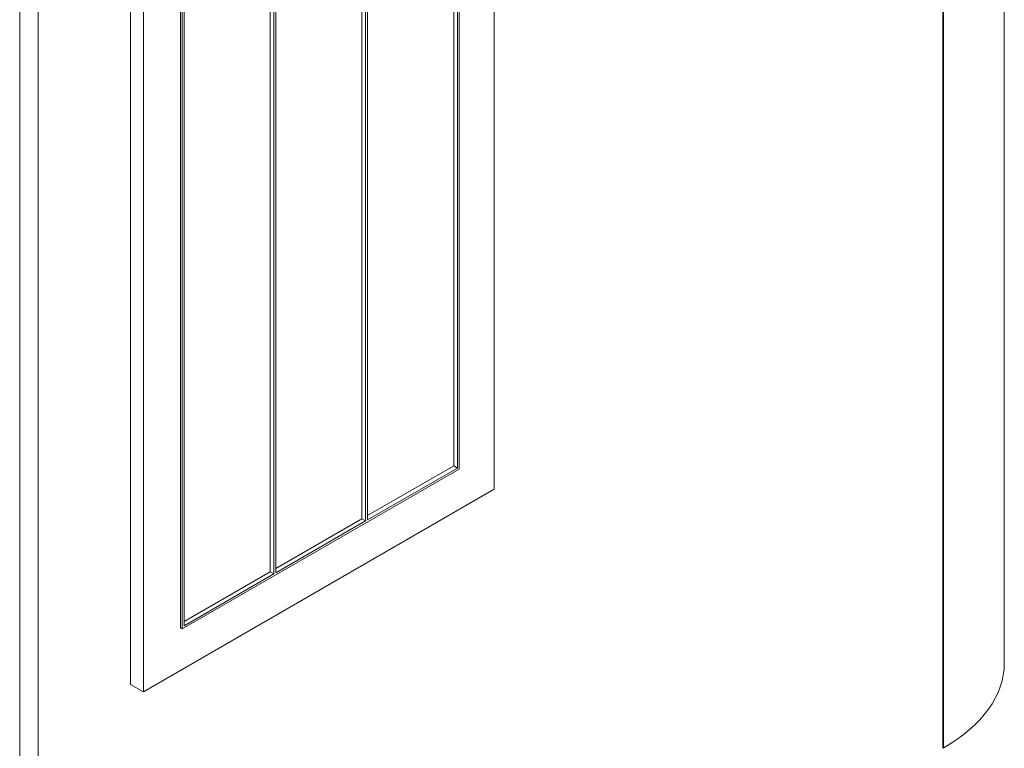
# Model space of a CAD drawing. Header units: millimetres. Extents: x 4 to 1188, y 1 to 840.
# Tile 78 of 123: x 1041 to 1054, y 132 to 142. Entities that reach past the tile are written whole.
import ezdxf

# ---------------------------------------------------------------- set-up
doc = ezdxf.new("R2010")
doc.units = ezdxf.units.MM
doc.layers.add('1', color=7, linetype='Continuous', true_color=0xffffff)

msp = doc.modelspace()

# ---------------------------------------------------------------- linework, layer by layer
at = {"layer": '1', "color": 154, "linetype": 'Continuous', "lineweight": 13}
for p, q in [((1053.7432, 133.4235), (1053.7432, 410.8179)), ((1041.4127, 304.3375), (1041.4127, 125.6668)), ((1041.177, 285.564), (1041.177, 125.5307)), ((1047.2345, 135.6416), (1047.2345, 153.0602)), ((1042.5912, 150.5699), (1042.5912, 133.1513)), ((1042.7562, 150.4747), (1042.7562, 133.0561)), ((1046.716, 147.5351), (1046.716, 135.941)), ((1046.7631, 147.5625), (1046.7631, 135.9138)), ((1046.7867, 135.9002), (1046.7867, 147.6033)), ((1045.6157, 135.2514), (1045.6157, 146.9)), ((1045.545, 146.859), (1045.545, 135.265)), ((1045.5922, 146.8864), (1045.5922, 135.2377)), ((1044.3745, 146.1833), (1044.3745, 134.5892)), ((1044.4217, 146.2106), (1044.4217, 134.562)), ((1044.4452, 134.5756), (1044.4452, 146.2243)), ((1043.2276, 145.5757), (1043.2276, 133.8726)), ((1043.2512, 145.5621), (1043.2512, 133.859)), ((1043.2747, 133.8998), (1043.2747, 145.5485)), ((1043.2512, 133.859), (1046.7867, 135.9002)), ((1046.716, 135.941), (1045.6157, 135.3058)), ((1046.7631, 135.9138), (1045.6157, 135.2514)), ((1046.7631, 135.9138), (1046.716, 135.941)), ((1042.7562, 133.0561), (1047.2345, 135.6416)), ((1045.545, 135.265), (1044.4452, 134.63)), ((1045.5922, 135.2377), (1044.4452, 134.5756)), ((1045.5922, 135.2377), (1045.545, 135.265)), ((1044.3745, 134.5892), (1043.2747, 133.9542)), ((1044.4217, 134.562), (1044.3745, 134.5892)), ((1044.4217, 134.562), (1043.2747, 133.8998)), ((1043.2512, 133.859), (1043.2276, 133.8726)), ((1042.5912, 133.1513), (1042.7562, 133.0561))]:
    msp.add_line(p, q, dxfattribs=at)
at = {"layer": '1', "color": 154, "linetype": 'Continuous', "lineweight": 35}
msp.add_line((1052.9621, 409.4917), (1052.9621, 132.3348), dxfattribs=at)
at = {"layer": '1', "color": 154, "linetype": 'Continuous', "lineweight": 13}
msp.add_ellipse((1051.0765, 133.4235), major_axis=(2.6667, 0), ratio=0.5773503, start_param=5.4977871, end_param=6.2831853, dxfattribs=at)

doc.saveas('drawing.dxf')
